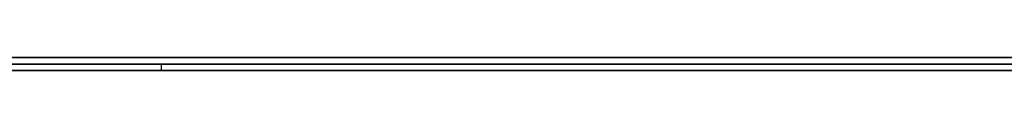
# Model space of a CAD drawing. Extents: x -4.2 to 4.1, y -6.8 to 5.8.
# Tile 25 of 214: x -1.358964 to -1.343608, y -5.0002 to -5. Entities that reach past the tile are written whole.
import ezdxf

# ---------------------------------------------------------------- set-up
doc = ezdxf.new("R2010")
doc.units = 0
doc.layers.get('0').update_dxf_attribs({"linetype": 'CONTINUOUS'})

# ---------------------------------------------------------------- blocks, each defined once
blk = doc.blocks.new('*U1')
at = {"extrusion": (0, -1, 0)}
for p, q in [((4, -5, 3.925), (-4, -5, 3.925)), ((3.5, -5), (-3.5, -5)), ((-1.5315, -5, 3.25), (-1.0315, -5, 3.25)), ((-1.0315, -5, 2.5), (-1.5315, -5, 2.5)), ((-1.5315, -5.0002, 3.25), (-1.0315, -5.0002, 3.25)), ((-1.0315, -5.0002, 2.5), (-1.5315, -5.0002, 2.5)), ((-1.416296, -5.0001, 2.955673), (-1.356753, -5.0001, 2.955673)), ((-1.356753, -5.0002, 2.955673), (-1.416296, -5.0002, 2.955673)), ((-1.320724, -5.0001, 2.912058), (-1.373314, -5.0001, 3.068058)), ((-1.373314, -5.0002, 3.068058), (-1.320724, -5.0002, 2.912058)), ((-1.356753, -5.0001, 2.955673), (-1.342594, -5.0001, 2.912058)), ((-1.342594, -5.0002, 2.912058), (-1.356753, -5.0002, 2.955673))]:
    blk.add_line(p, q, dxfattribs=at)
for p, q in [((4, -5, 4.425), (-4, -5, 4.425)), ((4, -5, 4.425), (-4, -5, 4.425)), ((3.5, -5), (-3.5, -5)), ((-1.5315, -5, 3.25), (-1.0315, -5, 3.25)), ((-1.5315, -5.0002, 3.25), (-1.0315, -5.0002, 3.25)), ((-1.416296, -5.0001, 2.955673), (-1.356753, -5.0001, 2.955673)), ((-1.356753, -5.0002, 2.955673), (-1.416296, -5.0002, 2.955673)), ((-1.356753, -5.0002, 2.955673), (-1.356753, -5.0001, 2.955673))]:
    blk.add_line(p, q)
at = {"extrusion": (0, 0, -1)}
for p, q in [((4, -5, 3.925), (-4, -5, 3.925)), ((-1.0315, -5, 2.5), (-1.5315, -5, 2.5)), ((-1.0315, -5.0002, 2.5), (-1.5315, -5.0002, 2.5))]:
    blk.add_line(p, q, dxfattribs=at)
at = {"extrusion": (-0.947603, 0, -0.319451)}
for p, q in [((-1.320724, -5.0001, 2.912058), (-1.373314, -5.0001, 3.068058)), ((-1.373314, -5.0002, 3.068058), (-1.320724, -5.0002, 2.912058))]:
    blk.add_line(p, q, dxfattribs=at)
at = {"extrusion": (0.951135, 0, 0.308774)}
for p, q in [((-1.356753, -5.0002, 2.955673), (-1.356753, -5.0001, 2.955673)), ((-1.356753, -5.0001, 2.955673), (-1.342594, -5.0001, 2.912058)), ((-1.342594, -5.0002, 2.912058), (-1.356753, -5.0002, 2.955673))]:
    blk.add_line(p, q, dxfattribs=at)
for points in [[(-1.35903, -5.0001, 2.67726), (-1.35877, -5.0001, 2.67761), (-1.35851, -5.0001, 2.67797), (-1.35825, -5.0001, 2.67834), (-1.358, -5.0001, 2.6787), (-1.35775, -5.0001, 2.67907), (-1.3575, -5.0001, 2.67944), (-1.35725, -5.0001, 2.67981), (-1.35701, -5.0001, 2.68019), (-1.35677, -5.0001, 2.68056), (-1.35652, -5.0001, 2.68094), (-1.35629, -5.0001, 2.68132), (-1.35605, -5.0001, 2.68171), (-1.35581, -5.0001, 2.6821), (-1.35558, -5.0001, 2.68249), (-1.35535, -5.0001, 2.68288), (-1.35512, -5.0001, 2.68327), (-1.3549, -5.0001, 2.68367), (-1.35467, -5.0001, 2.68407), (-1.35445, -5.0001, 2.68447), (-1.35423, -5.0001, 2.68488), (-1.35402, -5.0001, 2.68528), (-1.3538, -5.0001, 2.68569), (-1.35359, -5.0001, 2.6861), (-1.35338, -5.0001, 2.68652), (-1.35317, -5.0001, 2.68694), (-1.35296, -5.0001, 2.68736), (-1.35276, -5.0001, 2.68778), (-1.35255, -5.0001, 2.6882), (-1.35235, -5.0001, 2.68863), (-1.35215, -5.0001, 2.68906), (-1.35196, -5.0001, 2.68949), (-1.35176, -5.0001, 2.68992), (-1.35157, -5.0001, 2.69036), (-1.35138, -5.0001, 2.6908), (-1.3512, -5.0001, 2.69124), (-1.35101, -5.0001, 2.69169), (-1.35083, -5.0001, 2.69213), (-1.35065, -5.0001, 2.69258), (-1.35047, -5.0001, 2.69303), (-1.35029, -5.0001, 2.69349), (-1.35012, -5.0001, 2.69394), (-1.34994, -5.0001, 2.6944), (-1.34977, -5.0001, 2.69486), (-1.3496, -5.0001, 2.69533), (-1.34944, -5.0001, 2.69579), (-1.34927, -5.0001, 2.69626), (-1.34911, -5.0001, 2.69673), (-1.34895, -5.0001, 2.69721), (-1.34879, -5.0001, 2.69768), (-1.34864, -5.0001, 2.69816), (-1.34849, -5.0001, 2.69864), (-1.34833, -5.0001, 2.69913), (-1.34818, -5.0001, 2.69961), (-1.34804, -5.0001, 2.7001), (-1.34789, -5.0001, 2.70059), (-1.34775, -5.0001, 2.70108), (-1.34761, -5.0001, 2.70157), (-1.34748, -5.0001, 2.70207), (-1.34734, -5.0001, 2.70256), (-1.34721, -5.0001, 2.70306), (-1.34708, -5.0001, 2.70356), (-1.34695, -5.0001, 2.70406), (-1.34683, -5.0001, 2.70457), (-1.3467, -5.0001, 2.70507), (-1.34658, -5.0001, 2.70558), (-1.34647, -5.0001, 2.70609), (-1.34635, -5.0001, 2.7066), (-1.34624, -5.0001, 2.70711), (-1.34613, -5.0001, 2.70763), (-1.34602, -5.0001, 2.70814), (-1.34591, -5.0001, 2.70866), (-1.34581, -5.0001, 2.70918), (-1.34571, -5.0001, 2.7097), (-1.34561, -5.0001, 2.71022), (-1.34551, -5.0001, 2.71075), (-1.34542, -5.0001, 2.71127), (-1.34533, -5.0001, 2.7118), (-1.34524, -5.0001, 2.71233), (-1.34515, -5.0001, 2.71287), (-1.34506, -5.0001, 2.7134), (-1.34498, -5.0001, 2.71393), (-1.3449, -5.0001, 2.71447), (-1.34483, -5.0001, 2.71501), (-1.34475, -5.0001, 2.71555), (-1.34468, -5.0001, 2.7161), (-1.34461, -5.0001, 2.71664), (-1.34454, -5.0001, 2.71719), (-1.34447, -5.0001, 2.71773), (-1.34441, -5.0001, 2.71828), (-1.34435, -5.0001, 2.71884), (-1.34429, -5.0001, 2.71939), (-1.34424, -5.0001, 2.71994), (-1.34418, -5.0001, 2.7205), (-1.34413, -5.0001, 2.72106), (-1.34408, -5.0001, 2.72162), (-1.34404, -5.0001, 2.72218), (-1.34399, -5.0001, 2.72275), (-1.34395, -5.0001, 2.72331), (-1.34391, -5.0001, 2.72388), (-1.34387, -5.0001, 2.72445), (-1.34384, -5.0001, 2.72502), (-1.34381, -5.0001, 2.7256), (-1.34378, -5.0001, 2.72617), (-1.34375, -5.0001, 2.72675), (-1.34372, -5.0001, 2.72733), (-1.3437, -5.0001, 2.72791), (-1.34368, -5.0001, 2.72849), (-1.34366, -5.0001, 2.72907), (-1.34365, -5.0001, 2.72966), (-1.34364, -5.0001, 2.73024), (-1.34362, -5.0001, 2.73083), (-1.34362, -5.0001, 2.73142), (-1.34361, -5.0001, 2.73202), (-1.34361, -5.0001, 2.73261), (-1.34361, -5.0001, 2.73321)], [(-1.34361, -5.0001, 2.73321), (-1.34361, -5.0001, 2.73382), (-1.34361, -5.0001, 2.73443), (-1.34362, -5.0001, 2.73504), (-1.34362, -5.0001, 2.73564), (-1.34364, -5.0001, 2.73625), (-1.34365, -5.0001, 2.73685), (-1.34367, -5.0001, 2.73745), (-1.34368, -5.0001, 2.73805), (-1.3437, -5.0001, 2.73864), (-1.34373, -5.0001, 2.73923), (-1.34375, -5.0001, 2.73982), (-1.34378, -5.0001, 2.74041), (-1.34381, -5.0001, 2.741), (-1.34384, -5.0001, 2.74158), (-1.34388, -5.0001, 2.74217), (-1.34392, -5.0001, 2.74275), (-1.34396, -5.0001, 2.74332), (-1.344, -5.0001, 2.7439), (-1.34405, -5.0001, 2.74447), (-1.34409, -5.0001, 2.74505), (-1.34414, -5.0001, 2.74562), (-1.3442, -5.0001, 2.74618), (-1.34425, -5.0001, 2.74675), (-1.34431, -5.0001, 2.74731), (-1.34437, -5.0001, 2.74787), (-1.34443, -5.0001, 2.74843), (-1.3445, -5.0001, 2.74899), (-1.34456, -5.0001, 2.74954), (-1.34463, -5.0001, 2.75009), (-1.34471, -5.0001, 2.75064), (-1.34478, -5.0001, 2.75119), (-1.34486, -5.0001, 2.75174), (-1.34494, -5.0001, 2.75228), (-1.34502, -5.0001, 2.75282), (-1.3451, -5.0001, 2.75336), (-1.34519, -5.0001, 2.7539), (-1.34528, -5.0001, 2.75444), (-1.34537, -5.0001, 2.75497), (-1.34547, -5.0001, 2.7555), (-1.34556, -5.0001, 2.75603), (-1.34566, -5.0001, 2.75656), (-1.34576, -5.0001, 2.75708), (-1.34587, -5.0001, 2.7576), (-1.34597, -5.0001, 2.75812), (-1.34608, -5.0001, 2.75864), (-1.34619, -5.0001, 2.75916), (-1.34631, -5.0001, 2.75967), (-1.34642, -5.0001, 2.76019), (-1.34654, -5.0001, 2.76069), (-1.34666, -5.0001, 2.7612), (-1.34679, -5.0001, 2.76171), (-1.34691, -5.0001, 2.76221), (-1.34704, -5.0001, 2.76271), (-1.34717, -5.0001, 2.76321), (-1.3473, -5.0001, 2.76371), (-1.34744, -5.0001, 2.7642), (-1.34758, -5.0001, 2.7647), (-1.34772, -5.0001, 2.76519), (-1.34786, -5.0001, 2.76568), (-1.34801, -5.0001, 2.76616), (-1.34816, -5.0001, 2.76665), (-1.34831, -5.0001, 2.76713), (-1.34846, -5.0001, 2.76761), (-1.34861, -5.0001, 2.76809), (-1.34877, -5.0001, 2.76856), (-1.34893, -5.0001, 2.76903), (-1.34909, -5.0001, 2.7695), (-1.34925, -5.0001, 2.76997), (-1.34942, -5.0001, 2.77044), (-1.34959, -5.0001, 2.7709), (-1.34975, -5.0001, 2.77136), (-1.34993, -5.0001, 2.77182), (-1.3501, -5.0001, 2.77228), (-1.35027, -5.0001, 2.77273), (-1.35045, -5.0001, 2.77318), (-1.35063, -5.0001, 2.77363), (-1.35081, -5.0001, 2.77408), (-1.35099, -5.0001, 2.77452), (-1.35118, -5.0001, 2.77497), (-1.35136, -5.0001, 2.77541), (-1.35155, -5.0001, 2.77584), (-1.35174, -5.0001, 2.77628), (-1.35193, -5.0001, 2.77671), (-1.35213, -5.0001, 2.77714), (-1.35232, -5.0001, 2.77757), (-1.35252, -5.0001, 2.77799), (-1.35272, -5.0001, 2.77842), (-1.35292, -5.0001, 2.77884), (-1.35313, -5.0001, 2.77926), (-1.35333, -5.0001, 2.77967), (-1.35354, -5.0001, 2.78009), (-1.35375, -5.0001, 2.7805), (-1.35396, -5.0001, 2.78091), (-1.35418, -5.0001, 2.78131), (-1.35439, -5.0001, 2.78172), (-1.35461, -5.0001, 2.78212), (-1.35483, -5.0001, 2.78252), (-1.35505, -5.0001, 2.78291), (-1.35527, -5.0001, 2.78331), (-1.3555, -5.0001, 2.7837), (-1.35573, -5.0001, 2.78409), (-1.35595, -5.0001, 2.78448), (-1.35619, -5.0001, 2.78486), (-1.35642, -5.0001, 2.78524), (-1.35665, -5.0001, 2.78562), (-1.35689, -5.0001, 2.786), (-1.35713, -5.0001, 2.78638), (-1.35737, -5.0001, 2.78675), (-1.35761, -5.0001, 2.78712), (-1.35786, -5.0001, 2.78749), (-1.3581, -5.0001, 2.78785), (-1.35835, -5.0001, 2.78822), (-1.3586, -5.0001, 2.78858), (-1.35886, -5.0001, 2.78894), (-1.35911, -5.0001, 2.78929)], [(-1.34361, -5.0001, 2.73321), (-1.34361, -5.0001, 2.73382), (-1.34361, -5.0001, 2.73443), (-1.34362, -5.0001, 2.73504), (-1.34362, -5.0001, 2.73564), (-1.34364, -5.0001, 2.73625), (-1.34365, -5.0001, 2.73685), (-1.34367, -5.0001, 2.73745), (-1.34368, -5.0001, 2.73805), (-1.3437, -5.0001, 2.73864), (-1.34373, -5.0001, 2.73923), (-1.34375, -5.0001, 2.73982), (-1.34378, -5.0001, 2.74041), (-1.34381, -5.0001, 2.741), (-1.34384, -5.0001, 2.74158), (-1.34388, -5.0001, 2.74217), (-1.34392, -5.0001, 2.74275), (-1.34396, -5.0001, 2.74332), (-1.344, -5.0001, 2.7439), (-1.34405, -5.0001, 2.74447), (-1.34409, -5.0001, 2.74505), (-1.34414, -5.0001, 2.74562), (-1.3442, -5.0001, 2.74618), (-1.34425, -5.0001, 2.74675), (-1.34431, -5.0001, 2.74731), (-1.34437, -5.0001, 2.74787), (-1.34443, -5.0001, 2.74843), (-1.3445, -5.0001, 2.74899), (-1.34456, -5.0001, 2.74954), (-1.34463, -5.0001, 2.75009), (-1.34471, -5.0001, 2.75064), (-1.34478, -5.0001, 2.75119), (-1.34486, -5.0001, 2.75174), (-1.34494, -5.0001, 2.75228), (-1.34502, -5.0001, 2.75282), (-1.3451, -5.0001, 2.75336), (-1.34519, -5.0001, 2.7539), (-1.34528, -5.0001, 2.75444), (-1.34537, -5.0001, 2.75497), (-1.34547, -5.0001, 2.7555), (-1.34556, -5.0001, 2.75603), (-1.34566, -5.0001, 2.75656), (-1.34576, -5.0001, 2.75708), (-1.34587, -5.0001, 2.7576), (-1.34597, -5.0001, 2.75812), (-1.34608, -5.0001, 2.75864), (-1.34619, -5.0001, 2.75916), (-1.34631, -5.0001, 2.75967), (-1.34642, -5.0001, 2.76019), (-1.34654, -5.0001, 2.76069), (-1.34666, -5.0001, 2.7612), (-1.34679, -5.0001, 2.76171), (-1.34691, -5.0001, 2.76221), (-1.34704, -5.0001, 2.76271), (-1.34717, -5.0001, 2.76321), (-1.3473, -5.0001, 2.76371), (-1.34744, -5.0001, 2.7642), (-1.34758, -5.0001, 2.7647), (-1.34772, -5.0001, 2.76519), (-1.34786, -5.0001, 2.76568), (-1.34801, -5.0001, 2.76616), (-1.34816, -5.0001, 2.76665), (-1.34831, -5.0001, 2.76713), (-1.34846, -5.0001, 2.76761), (-1.34861, -5.0001, 2.76809), (-1.34877, -5.0001, 2.76856), (-1.34893, -5.0001, 2.76903), (-1.34909, -5.0001, 2.7695), (-1.34925, -5.0001, 2.76997), (-1.34942, -5.0001, 2.77044), (-1.34959, -5.0001, 2.7709), (-1.34975, -5.0001, 2.77136), (-1.34993, -5.0001, 2.77182), (-1.3501, -5.0001, 2.77228), (-1.35027, -5.0001, 2.77273), (-1.35045, -5.0001, 2.77318), (-1.35063, -5.0001, 2.77363), (-1.35081, -5.0001, 2.77408), (-1.35099, -5.0001, 2.77452), (-1.35118, -5.0001, 2.77497), (-1.35136, -5.0001, 2.77541), (-1.35155, -5.0001, 2.77584), (-1.35174, -5.0001, 2.77628), (-1.35193, -5.0001, 2.77671), (-1.35213, -5.0001, 2.77714), (-1.35232, -5.0001, 2.77757), (-1.35252, -5.0001, 2.77799), (-1.35272, -5.0001, 2.77842), (-1.35292, -5.0001, 2.77884), (-1.35313, -5.0001, 2.77926), (-1.35333, -5.0001, 2.77967), (-1.35354, -5.0001, 2.78009), (-1.35375, -5.0001, 2.7805), (-1.35396, -5.0001, 2.78091), (-1.35418, -5.0001, 2.78131), (-1.35439, -5.0001, 2.78172), (-1.35461, -5.0001, 2.78212), (-1.35483, -5.0001, 2.78252), (-1.35505, -5.0001, 2.78291), (-1.35527, -5.0001, 2.78331), (-1.3555, -5.0001, 2.7837), (-1.35573, -5.0001, 2.78409), (-1.35595, -5.0001, 2.78448), (-1.35619, -5.0001, 2.78486), (-1.35642, -5.0001, 2.78524), (-1.35665, -5.0001, 2.78562), (-1.35689, -5.0001, 2.786), (-1.35713, -5.0001, 2.78638), (-1.35737, -5.0001, 2.78675), (-1.35761, -5.0001, 2.78712), (-1.35786, -5.0001, 2.78749), (-1.3581, -5.0001, 2.78785), (-1.35835, -5.0001, 2.78822), (-1.3586, -5.0001, 2.78858), (-1.35886, -5.0001, 2.78894), (-1.35911, -5.0001, 2.78929)], [(-1.35903, -5.0001, 2.67726), (-1.35877, -5.0001, 2.67761), (-1.35851, -5.0001, 2.67797), (-1.35825, -5.0001, 2.67834), (-1.358, -5.0001, 2.6787), (-1.35775, -5.0001, 2.67907), (-1.3575, -5.0001, 2.67944), (-1.35725, -5.0001, 2.67981), (-1.35701, -5.0001, 2.68019), (-1.35677, -5.0001, 2.68056), (-1.35652, -5.0001, 2.68094), (-1.35629, -5.0001, 2.68132), (-1.35605, -5.0001, 2.68171), (-1.35581, -5.0001, 2.6821), (-1.35558, -5.0001, 2.68249), (-1.35535, -5.0001, 2.68288), (-1.35512, -5.0001, 2.68327), (-1.3549, -5.0001, 2.68367), (-1.35467, -5.0001, 2.68407), (-1.35445, -5.0001, 2.68447), (-1.35423, -5.0001, 2.68488), (-1.35402, -5.0001, 2.68528), (-1.3538, -5.0001, 2.68569), (-1.35359, -5.0001, 2.6861), (-1.35338, -5.0001, 2.68652), (-1.35317, -5.0001, 2.68694), (-1.35296, -5.0001, 2.68736), (-1.35276, -5.0001, 2.68778), (-1.35255, -5.0001, 2.6882), (-1.35235, -5.0001, 2.68863), (-1.35215, -5.0001, 2.68906), (-1.35196, -5.0001, 2.68949), (-1.35176, -5.0001, 2.68992), (-1.35157, -5.0001, 2.69036), (-1.35138, -5.0001, 2.6908), (-1.3512, -5.0001, 2.69124), (-1.35101, -5.0001, 2.69169), (-1.35083, -5.0001, 2.69213), (-1.35065, -5.0001, 2.69258), (-1.35047, -5.0001, 2.69303), (-1.35029, -5.0001, 2.69349), (-1.35012, -5.0001, 2.69394), (-1.34994, -5.0001, 2.6944), (-1.34977, -5.0001, 2.69486), (-1.3496, -5.0001, 2.69533), (-1.34944, -5.0001, 2.69579), (-1.34927, -5.0001, 2.69626), (-1.34911, -5.0001, 2.69673), (-1.34895, -5.0001, 2.69721), (-1.34879, -5.0001, 2.69768), (-1.34864, -5.0001, 2.69816), (-1.34849, -5.0001, 2.69864), (-1.34833, -5.0001, 2.69913), (-1.34818, -5.0001, 2.69961), (-1.34804, -5.0001, 2.7001), (-1.34789, -5.0001, 2.70059), (-1.34775, -5.0001, 2.70108), (-1.34761, -5.0001, 2.70157), (-1.34748, -5.0001, 2.70207), (-1.34734, -5.0001, 2.70256), (-1.34721, -5.0001, 2.70306), (-1.34708, -5.0001, 2.70356), (-1.34695, -5.0001, 2.70406), (-1.34683, -5.0001, 2.70457), (-1.3467, -5.0001, 2.70507), (-1.34658, -5.0001, 2.70558), (-1.34647, -5.0001, 2.70609), (-1.34635, -5.0001, 2.7066), (-1.34624, -5.0001, 2.70711), (-1.34613, -5.0001, 2.70763), (-1.34602, -5.0001, 2.70814), (-1.34591, -5.0001, 2.70866), (-1.34581, -5.0001, 2.70918), (-1.34571, -5.0001, 2.7097), (-1.34561, -5.0001, 2.71022), (-1.34551, -5.0001, 2.71075), (-1.34542, -5.0001, 2.71127), (-1.34533, -5.0001, 2.7118), (-1.34524, -5.0001, 2.71233), (-1.34515, -5.0001, 2.71287), (-1.34506, -5.0001, 2.7134), (-1.34498, -5.0001, 2.71393), (-1.3449, -5.0001, 2.71447), (-1.34483, -5.0001, 2.71501), (-1.34475, -5.0001, 2.71555), (-1.34468, -5.0001, 2.7161), (-1.34461, -5.0001, 2.71664), (-1.34454, -5.0001, 2.71719), (-1.34447, -5.0001, 2.71773), (-1.34441, -5.0001, 2.71828), (-1.34435, -5.0001, 2.71884), (-1.34429, -5.0001, 2.71939), (-1.34424, -5.0001, 2.71994), (-1.34418, -5.0001, 2.7205), (-1.34413, -5.0001, 2.72106), (-1.34408, -5.0001, 2.72162), (-1.34404, -5.0001, 2.72218), (-1.34399, -5.0001, 2.72275), (-1.34395, -5.0001, 2.72331), (-1.34391, -5.0001, 2.72388), (-1.34387, -5.0001, 2.72445), (-1.34384, -5.0001, 2.72502), (-1.34381, -5.0001, 2.7256), (-1.34378, -5.0001, 2.72617), (-1.34375, -5.0001, 2.72675), (-1.34372, -5.0001, 2.72733), (-1.3437, -5.0001, 2.72791), (-1.34368, -5.0001, 2.72849), (-1.34366, -5.0001, 2.72907), (-1.34365, -5.0001, 2.72966), (-1.34364, -5.0001, 2.73024), (-1.34362, -5.0001, 2.73083), (-1.34362, -5.0001, 2.73142), (-1.34361, -5.0001, 2.73202), (-1.34361, -5.0001, 2.73261), (-1.34361, -5.0001, 2.73321)], [(-1.34361, -5.0002, 2.73321), (-1.34361, -5.0002, 2.73281), (-1.34361, -5.0002, 2.73242), (-1.34361, -5.0002, 2.73202), (-1.34361, -5.0002, 2.73163), (-1.34362, -5.0002, 2.73123), (-1.34362, -5.0002, 2.73084), (-1.34363, -5.0002, 2.73045), (-1.34364, -5.0002, 2.73006), (-1.34365, -5.0002, 2.72967), (-1.34366, -5.0002, 2.72928), (-1.34367, -5.0002, 2.72889), (-1.34368, -5.0002, 2.7285), (-1.34369, -5.0002, 2.72811), (-1.34371, -5.0002, 2.72773), (-1.34372, -5.0002, 2.72734), (-1.34374, -5.0002, 2.72696), (-1.34376, -5.0002, 2.72657), (-1.34378, -5.0002, 2.72619), (-1.3438, -5.0002, 2.72581), (-1.34382, -5.0002, 2.72542), (-1.34384, -5.0002, 2.72504), (-1.34386, -5.0002, 2.72466), (-1.34388, -5.0002, 2.72428), (-1.34391, -5.0002, 2.72391), (-1.34393, -5.0002, 2.72353), (-1.34396, -5.0002, 2.72315), (-1.34399, -5.0002, 2.72277), (-1.34402, -5.0002, 2.7224), (-1.34405, -5.0002, 2.72202), (-1.34408, -5.0002, 2.72165), (-1.34411, -5.0002, 2.72128), (-1.34414, -5.0002, 2.72091), (-1.34418, -5.0002, 2.72053), (-1.34421, -5.0002, 2.72016), (-1.34425, -5.0002, 2.71979), (-1.34429, -5.0002, 2.71942), (-1.34433, -5.0002, 2.71906), (-1.34437, -5.0002, 2.71869), (-1.34441, -5.0002, 2.71832), (-1.34445, -5.0002, 2.71796), (-1.34449, -5.0002, 2.71759), (-1.34453, -5.0002, 2.71723), (-1.34458, -5.0002, 2.71686), (-1.34463, -5.0002, 2.7165), (-1.34467, -5.0002, 2.71614), (-1.34472, -5.0002, 2.71578), (-1.34477, -5.0002, 2.71542), (-1.34482, -5.0002, 2.71506), (-1.34487, -5.0002, 2.7147), (-1.34492, -5.0002, 2.71434), (-1.34498, -5.0002, 2.71398), (-1.34503, -5.0002, 2.71363), (-1.34508, -5.0002, 2.71327), (-1.34514, -5.0002, 2.71292), (-1.3452, -5.0002, 2.71256), (-1.34526, -5.0002, 2.71221), (-1.34532, -5.0002, 2.71186), (-1.34538, -5.0002, 2.7115), (-1.34544, -5.0002, 2.71115), (-1.3455, -5.0002, 2.7108), (-1.34557, -5.0002, 2.71045), (-1.34563, -5.0002, 2.71011), (-1.3457, -5.0002, 2.70976), (-1.34576, -5.0002, 2.70941), (-1.34583, -5.0002, 2.70906), (-1.3459, -5.0002, 2.70872), (-1.34597, -5.0002, 2.70837), (-1.34604, -5.0002, 2.70803), (-1.34611, -5.0002, 2.70769), (-1.34619, -5.0002, 2.70735), (-1.34626, -5.0002, 2.707), (-1.34634, -5.0002, 2.70666), (-1.34641, -5.0002, 2.70632), (-1.34649, -5.0002, 2.70598), (-1.34657, -5.0002, 2.70565), (-1.34665, -5.0002, 2.70531), (-1.34673, -5.0002, 2.70497), (-1.34681, -5.0002, 2.70464), (-1.34689, -5.0002, 2.7043), (-1.34698, -5.0002, 2.70397), (-1.34706, -5.0002, 2.70363), (-1.34715, -5.0002, 2.7033), (-1.34723, -5.0002, 2.70297), (-1.34732, -5.0002, 2.70264), (-1.34741, -5.0002, 2.70231), (-1.3475, -5.0002, 2.70198), (-1.34759, -5.0002, 2.70165), (-1.34768, -5.0002, 2.70132), (-1.34778, -5.0002, 2.70099), (-1.34787, -5.0002, 2.70067), (-1.34797, -5.0002, 2.70034), (-1.34806, -5.0002, 2.70002), (-1.34816, -5.0002, 2.69969), (-1.34826, -5.0002, 2.69937), (-1.34836, -5.0002, 2.69905), (-1.34846, -5.0002, 2.69873), (-1.34856, -5.0002, 2.6984), (-1.34866, -5.0002, 2.69809), (-1.34877, -5.0002, 2.69777), (-1.34887, -5.0002, 2.69745), (-1.34898, -5.0002, 2.69713), (-1.34908, -5.0002, 2.69682), (-1.34919, -5.0002, 2.6965), (-1.3493, -5.0002, 2.69619), (-1.34941, -5.0002, 2.69588), (-1.34952, -5.0002, 2.69557), (-1.34963, -5.0002, 2.69526), (-1.34974, -5.0002, 2.69495), (-1.34985, -5.0002, 2.69464), (-1.34997, -5.0002, 2.69434), (-1.35008, -5.0002, 2.69403), (-1.3502, -5.0002, 2.69373), (-1.35031, -5.0002, 2.69342), (-1.35043, -5.0002, 2.69312), (-1.35055, -5.0002, 2.69282), (-1.35067, -5.0002, 2.69252), (-1.35079, -5.0002, 2.69222), (-1.35091, -5.0002, 2.69193), (-1.35103, -5.0002, 2.69163), (-1.35116, -5.0002, 2.69133), (-1.35128, -5.0002, 2.69104), (-1.35141, -5.0002, 2.69075), (-1.35153, -5.0002, 2.69045), (-1.35166, -5.0002, 2.69016), (-1.35179, -5.0002, 2.68987), (-1.35192, -5.0002, 2.68958), (-1.35205, -5.0002, 2.6893), (-1.35218, -5.0002, 2.68901), (-1.35231, -5.0002, 2.68872), (-1.35244, -5.0002, 2.68844), (-1.35257, -5.0002, 2.68816), (-1.35271, -5.0002, 2.68787), (-1.35284, -5.0002, 2.68759), (-1.35298, -5.0002, 2.68731), (-1.35312, -5.0002, 2.68703), (-1.35326, -5.0002, 2.68676), (-1.3534, -5.0002, 2.68648), (-1.35354, -5.0002, 2.6862), (-1.35368, -5.0002, 2.68593), (-1.35382, -5.0002, 2.68566), (-1.35396, -5.0002, 2.68538), (-1.35411, -5.0002, 2.68511), (-1.35425, -5.0002, 2.68484), (-1.3544, -5.0002, 2.68457), (-1.35454, -5.0002, 2.6843), (-1.35469, -5.0002, 2.68404), (-1.35484, -5.0002, 2.68377), (-1.35499, -5.0002, 2.68351), (-1.35514, -5.0002, 2.68324), (-1.35529, -5.0002, 2.68298), (-1.35544, -5.0002, 2.68272), (-1.3556, -5.0002, 2.68246), (-1.35575, -5.0002, 2.6822), (-1.35591, -5.0002, 2.68194), (-1.35606, -5.0002, 2.68168), (-1.35622, -5.0002, 2.68143), (-1.35638, -5.0002, 2.68117), (-1.35654, -5.0002, 2.68092), (-1.3567, -5.0002, 2.68067), (-1.35686, -5.0002, 2.68042), (-1.35702, -5.0002, 2.68017), (-1.35718, -5.0002, 2.67992), (-1.35735, -5.0002, 2.67967), (-1.35751, -5.0002, 2.67942), (-1.35768, -5.0002, 2.67917), (-1.35784, -5.0002, 2.67893), (-1.35801, -5.0002, 2.67869), (-1.35818, -5.0002, 2.67844), (-1.35835, -5.0002, 2.6782), (-1.35852, -5.0002, 2.67796), (-1.35869, -5.0002, 2.67772), (-1.35886, -5.0002, 2.67748), (-1.35904, -5.0002, 2.67725)], [(-1.35912, -5.0002, 2.78931), (-1.35895, -5.0002, 2.78907), (-1.35878, -5.0002, 2.78883), (-1.35861, -5.0002, 2.78859), (-1.35845, -5.0002, 2.78835), (-1.35828, -5.0002, 2.78811), (-1.35811, -5.0002, 2.78787), (-1.35795, -5.0002, 2.78763), (-1.35779, -5.0002, 2.78738), (-1.35762, -5.0002, 2.78714), (-1.35746, -5.0002, 2.78689), (-1.3573, -5.0002, 2.78664), (-1.35714, -5.0002, 2.7864), (-1.35698, -5.0002, 2.78615), (-1.35682, -5.0002, 2.7859), (-1.35667, -5.0002, 2.78565), (-1.35651, -5.0002, 2.78539), (-1.35636, -5.0002, 2.78514), (-1.3562, -5.0002, 2.78489), (-1.35605, -5.0002, 2.78463), (-1.35589, -5.0002, 2.78437), (-1.35574, -5.0002, 2.78412), (-1.35559, -5.0002, 2.78386), (-1.35544, -5.0002, 2.7836), (-1.35529, -5.0002, 2.78334), (-1.35514, -5.0002, 2.78307), (-1.35499, -5.0002, 2.78281), (-1.35485, -5.0002, 2.78255), (-1.3547, -5.0002, 2.78228), (-1.35455, -5.0002, 2.78202), (-1.35441, -5.0002, 2.78175), (-1.35427, -5.0002, 2.78148), (-1.35412, -5.0002, 2.78121), (-1.35398, -5.0002, 2.78094), (-1.35384, -5.0002, 2.78067), (-1.3537, -5.0002, 2.7804), (-1.35356, -5.0002, 2.78012), (-1.35342, -5.0002, 2.77985), (-1.35328, -5.0002, 2.77957), (-1.35315, -5.0002, 2.7793), (-1.35301, -5.0002, 2.77902), (-1.35288, -5.0002, 2.77874), (-1.35274, -5.0002, 2.77846), (-1.35261, -5.0002, 2.77818), (-1.35248, -5.0002, 2.7779), (-1.35235, -5.0002, 2.77762), (-1.35221, -5.0002, 2.77733), (-1.35208, -5.0002, 2.77705), (-1.35196, -5.0002, 2.77676), (-1.35183, -5.0002, 2.77647), (-1.3517, -5.0002, 2.77619), (-1.35157, -5.0002, 2.7759), (-1.35145, -5.0002, 2.77561), (-1.35132, -5.0002, 2.77531), (-1.3512, -5.0002, 2.77502), (-1.35108, -5.0002, 2.77473), (-1.35095, -5.0002, 2.77443), (-1.35083, -5.0002, 2.77414), (-1.35071, -5.0002, 2.77384), (-1.35059, -5.0002, 2.77354), (-1.35047, -5.0002, 2.77325), (-1.35036, -5.0002, 2.77295), (-1.35024, -5.0002, 2.77264), (-1.35012, -5.0002, 2.77234), (-1.35001, -5.0002, 2.77204), (-1.34989, -5.0002, 2.77174), (-1.34978, -5.0002, 2.77143), (-1.34967, -5.0002, 2.77112), (-1.34956, -5.0002, 2.77082), (-1.34944, -5.0002, 2.77051), (-1.34933, -5.0002, 2.7702), (-1.34922, -5.0002, 2.76989), (-1.34912, -5.0002, 2.76958), (-1.34901, -5.0002, 2.76927), (-1.3489, -5.0002, 2.76895), (-1.3488, -5.0002, 2.76864), (-1.34869, -5.0002, 2.76832), (-1.34859, -5.0002, 2.76801), (-1.34848, -5.0002, 2.76769), (-1.34838, -5.0002, 2.76737), (-1.34828, -5.0002, 2.76705), (-1.34818, -5.0002, 2.76673), (-1.34808, -5.0002, 2.76641), (-1.34798, -5.0002, 2.76609), (-1.34789, -5.0002, 2.76576), (-1.34779, -5.0002, 2.76544), (-1.3477, -5.0002, 2.76511), (-1.3476, -5.0002, 2.76479), (-1.34751, -5.0002, 2.76446), (-1.34742, -5.0002, 2.76413), (-1.34733, -5.0002, 2.7638), (-1.34724, -5.0002, 2.76347), (-1.34715, -5.0002, 2.76314), (-1.34707, -5.0002, 2.76281), (-1.34698, -5.0002, 2.76248), (-1.34689, -5.0002, 2.76214), (-1.34681, -5.0002, 2.76181), (-1.34673, -5.0002, 2.76147), (-1.34665, -5.0002, 2.76114), (-1.34657, -5.0002, 2.7608), (-1.34649, -5.0002, 2.76046), (-1.34641, -5.0002, 2.76012), (-1.34633, -5.0002, 2.75978), (-1.34625, -5.0002, 2.75944), (-1.34618, -5.0002, 2.7591), (-1.34611, -5.0002, 2.75875), (-1.34603, -5.0002, 2.75841), (-1.34596, -5.0002, 2.75806), (-1.34589, -5.0002, 2.75772), (-1.34582, -5.0002, 2.75737), (-1.34575, -5.0002, 2.75702), (-1.34568, -5.0002, 2.75668), (-1.34562, -5.0002, 2.75633), (-1.34555, -5.0002, 2.75597), (-1.34549, -5.0002, 2.75562), (-1.34542, -5.0002, 2.75527), (-1.34536, -5.0002, 2.75492), (-1.3453, -5.0002, 2.75456), (-1.34524, -5.0002, 2.75421), (-1.34518, -5.0002, 2.75385), (-1.34512, -5.0002, 2.75349), (-1.34507, -5.0002, 2.75314), (-1.34501, -5.0002, 2.75278), (-1.34496, -5.0002, 2.75242), (-1.3449, -5.0002, 2.75206), (-1.34485, -5.0002, 2.75169), (-1.3448, -5.0002, 2.75133), (-1.34475, -5.0002, 2.75097), (-1.3447, -5.0002, 2.7506), (-1.34465, -5.0002, 2.75024), (-1.3446, -5.0002, 2.74987), (-1.34456, -5.0002, 2.7495), (-1.34451, -5.0002, 2.74913), (-1.34447, -5.0002, 2.74876), (-1.34443, -5.0002, 2.74839), (-1.34439, -5.0002, 2.74802), (-1.34435, -5.0002, 2.74765), (-1.34431, -5.0002, 2.74728), (-1.34427, -5.0002, 2.7469), (-1.34423, -5.0002, 2.74653), (-1.34419, -5.0002, 2.74615), (-1.34416, -5.0002, 2.74577), (-1.34412, -5.0002, 2.74539), (-1.34409, -5.0002, 2.74502), (-1.34406, -5.0002, 2.74464), (-1.34403, -5.0002, 2.74426), (-1.344, -5.0002, 2.74387), (-1.34397, -5.0002, 2.74349), (-1.34394, -5.0002, 2.74311), (-1.34392, -5.0002, 2.74272), (-1.34389, -5.0002, 2.74234), (-1.34387, -5.0002, 2.74195), (-1.34384, -5.0002, 2.74156), (-1.34382, -5.0002, 2.74117), (-1.3438, -5.0002, 2.74079), (-1.34378, -5.0002, 2.74039), (-1.34376, -5.0002, 2.74), (-1.34374, -5.0002, 2.73961), (-1.34373, -5.0002, 2.73922), (-1.34371, -5.0002, 2.73882), (-1.3437, -5.0002, 2.73843), (-1.34368, -5.0002, 2.73803), (-1.34367, -5.0002, 2.73764), (-1.34366, -5.0002, 2.73724), (-1.34365, -5.0002, 2.73684), (-1.34364, -5.0002, 2.73644), (-1.34363, -5.0002, 2.73604), (-1.34362, -5.0002, 2.73564), (-1.34362, -5.0002, 2.73524), (-1.34361, -5.0002, 2.73483), (-1.34361, -5.0002, 2.73443), (-1.34361, -5.0002, 2.73402), (-1.34361, -5.0002, 2.73362), (-1.34361, -5.0002, 2.73321)], [(-1.35912, -5.0002, 2.78931), (-1.35895, -5.0002, 2.78907), (-1.35878, -5.0002, 2.78883), (-1.35861, -5.0002, 2.78859), (-1.35845, -5.0002, 2.78835), (-1.35828, -5.0002, 2.78811), (-1.35811, -5.0002, 2.78787), (-1.35795, -5.0002, 2.78763), (-1.35779, -5.0002, 2.78738), (-1.35762, -5.0002, 2.78714), (-1.35746, -5.0002, 2.78689), (-1.3573, -5.0002, 2.78664), (-1.35714, -5.0002, 2.7864), (-1.35698, -5.0002, 2.78615), (-1.35682, -5.0002, 2.7859), (-1.35667, -5.0002, 2.78565), (-1.35651, -5.0002, 2.78539), (-1.35636, -5.0002, 2.78514), (-1.3562, -5.0002, 2.78489), (-1.35605, -5.0002, 2.78463), (-1.35589, -5.0002, 2.78437), (-1.35574, -5.0002, 2.78412), (-1.35559, -5.0002, 2.78386), (-1.35544, -5.0002, 2.7836), (-1.35529, -5.0002, 2.78334), (-1.35514, -5.0002, 2.78307), (-1.35499, -5.0002, 2.78281), (-1.35485, -5.0002, 2.78255), (-1.3547, -5.0002, 2.78228), (-1.35455, -5.0002, 2.78202), (-1.35441, -5.0002, 2.78175), (-1.35427, -5.0002, 2.78148), (-1.35412, -5.0002, 2.78121), (-1.35398, -5.0002, 2.78094), (-1.35384, -5.0002, 2.78067), (-1.3537, -5.0002, 2.7804), (-1.35356, -5.0002, 2.78012), (-1.35342, -5.0002, 2.77985), (-1.35328, -5.0002, 2.77957), (-1.35315, -5.0002, 2.7793), (-1.35301, -5.0002, 2.77902), (-1.35288, -5.0002, 2.77874), (-1.35274, -5.0002, 2.77846), (-1.35261, -5.0002, 2.77818), (-1.35248, -5.0002, 2.7779), (-1.35235, -5.0002, 2.77762), (-1.35221, -5.0002, 2.77733), (-1.35208, -5.0002, 2.77705), (-1.35196, -5.0002, 2.77676), (-1.35183, -5.0002, 2.77647), (-1.3517, -5.0002, 2.77619), (-1.35157, -5.0002, 2.7759), (-1.35145, -5.0002, 2.77561), (-1.35132, -5.0002, 2.77531), (-1.3512, -5.0002, 2.77502), (-1.35108, -5.0002, 2.77473), (-1.35095, -5.0002, 2.77443), (-1.35083, -5.0002, 2.77414), (-1.35071, -5.0002, 2.77384), (-1.35059, -5.0002, 2.77354), (-1.35047, -5.0002, 2.77325), (-1.35036, -5.0002, 2.77295), (-1.35024, -5.0002, 2.77264), (-1.35012, -5.0002, 2.77234), (-1.35001, -5.0002, 2.77204), (-1.34989, -5.0002, 2.77174), (-1.34978, -5.0002, 2.77143), (-1.34967, -5.0002, 2.77112), (-1.34956, -5.0002, 2.77082), (-1.34944, -5.0002, 2.77051), (-1.34933, -5.0002, 2.7702), (-1.34922, -5.0002, 2.76989), (-1.34912, -5.0002, 2.76958), (-1.34901, -5.0002, 2.76927), (-1.3489, -5.0002, 2.76895), (-1.3488, -5.0002, 2.76864), (-1.34869, -5.0002, 2.76832), (-1.34859, -5.0002, 2.76801), (-1.34848, -5.0002, 2.76769), (-1.34838, -5.0002, 2.76737), (-1.34828, -5.0002, 2.76705), (-1.34818, -5.0002, 2.76673), (-1.34808, -5.0002, 2.76641), (-1.34798, -5.0002, 2.76609), (-1.34789, -5.0002, 2.76576), (-1.34779, -5.0002, 2.76544), (-1.3477, -5.0002, 2.76511), (-1.3476, -5.0002, 2.76479), (-1.34751, -5.0002, 2.76446), (-1.34742, -5.0002, 2.76413), (-1.34733, -5.0002, 2.7638), (-1.34724, -5.0002, 2.76347), (-1.34715, -5.0002, 2.76314), (-1.34707, -5.0002, 2.76281), (-1.34698, -5.0002, 2.76248), (-1.34689, -5.0002, 2.76214), (-1.34681, -5.0002, 2.76181), (-1.34673, -5.0002, 2.76147), (-1.34665, -5.0002, 2.76114), (-1.34657, -5.0002, 2.7608), (-1.34649, -5.0002, 2.76046), (-1.34641, -5.0002, 2.76012), (-1.34633, -5.0002, 2.75978), (-1.34625, -5.0002, 2.75944), (-1.34618, -5.0002, 2.7591), (-1.34611, -5.0002, 2.75875), (-1.34603, -5.0002, 2.75841), (-1.34596, -5.0002, 2.75806), (-1.34589, -5.0002, 2.75772), (-1.34582, -5.0002, 2.75737), (-1.34575, -5.0002, 2.75702), (-1.34568, -5.0002, 2.75668), (-1.34562, -5.0002, 2.75633), (-1.34555, -5.0002, 2.75597), (-1.34549, -5.0002, 2.75562), (-1.34542, -5.0002, 2.75527), (-1.34536, -5.0002, 2.75492), (-1.3453, -5.0002, 2.75456), (-1.34524, -5.0002, 2.75421), (-1.34518, -5.0002, 2.75385), (-1.34512, -5.0002, 2.75349), (-1.34507, -5.0002, 2.75314), (-1.34501, -5.0002, 2.75278), (-1.34496, -5.0002, 2.75242), (-1.3449, -5.0002, 2.75206), (-1.34485, -5.0002, 2.75169), (-1.3448, -5.0002, 2.75133), (-1.34475, -5.0002, 2.75097), (-1.3447, -5.0002, 2.7506), (-1.34465, -5.0002, 2.75024), (-1.3446, -5.0002, 2.74987), (-1.34456, -5.0002, 2.7495), (-1.34451, -5.0002, 2.74913), (-1.34447, -5.0002, 2.74876), (-1.34443, -5.0002, 2.74839), (-1.34439, -5.0002, 2.74802), (-1.34435, -5.0002, 2.74765), (-1.34431, -5.0002, 2.74728), (-1.34427, -5.0002, 2.7469), (-1.34423, -5.0002, 2.74653), (-1.34419, -5.0002, 2.74615), (-1.34416, -5.0002, 2.74577), (-1.34412, -5.0002, 2.74539), (-1.34409, -5.0002, 2.74502), (-1.34406, -5.0002, 2.74464), (-1.34403, -5.0002, 2.74426), (-1.344, -5.0002, 2.74387), (-1.34397, -5.0002, 2.74349), (-1.34394, -5.0002, 2.74311), (-1.34392, -5.0002, 2.74272), (-1.34389, -5.0002, 2.74234), (-1.34387, -5.0002, 2.74195), (-1.34384, -5.0002, 2.74156), (-1.34382, -5.0002, 2.74117), (-1.3438, -5.0002, 2.74079), (-1.34378, -5.0002, 2.74039), (-1.34376, -5.0002, 2.74), (-1.34374, -5.0002, 2.73961), (-1.34373, -5.0002, 2.73922), (-1.34371, -5.0002, 2.73882), (-1.3437, -5.0002, 2.73843), (-1.34368, -5.0002, 2.73803), (-1.34367, -5.0002, 2.73764), (-1.34366, -5.0002, 2.73724), (-1.34365, -5.0002, 2.73684), (-1.34364, -5.0002, 2.73644), (-1.34363, -5.0002, 2.73604), (-1.34362, -5.0002, 2.73564), (-1.34362, -5.0002, 2.73524), (-1.34361, -5.0002, 2.73483), (-1.34361, -5.0002, 2.73443), (-1.34361, -5.0002, 2.73402), (-1.34361, -5.0002, 2.73362), (-1.34361, -5.0002, 2.73321)], [(-1.34361, -5.0002, 2.73321), (-1.34361, -5.0002, 2.73281), (-1.34361, -5.0002, 2.73242), (-1.34361, -5.0002, 2.73202), (-1.34361, -5.0002, 2.73163), (-1.34362, -5.0002, 2.73123), (-1.34362, -5.0002, 2.73084), (-1.34363, -5.0002, 2.73045), (-1.34364, -5.0002, 2.73006), (-1.34365, -5.0002, 2.72967), (-1.34366, -5.0002, 2.72928), (-1.34367, -5.0002, 2.72889), (-1.34368, -5.0002, 2.7285), (-1.34369, -5.0002, 2.72811), (-1.34371, -5.0002, 2.72773), (-1.34372, -5.0002, 2.72734), (-1.34374, -5.0002, 2.72696), (-1.34376, -5.0002, 2.72657), (-1.34378, -5.0002, 2.72619), (-1.3438, -5.0002, 2.72581), (-1.34382, -5.0002, 2.72542), (-1.34384, -5.0002, 2.72504), (-1.34386, -5.0002, 2.72466), (-1.34388, -5.0002, 2.72428), (-1.34391, -5.0002, 2.72391), (-1.34393, -5.0002, 2.72353), (-1.34396, -5.0002, 2.72315), (-1.34399, -5.0002, 2.72277), (-1.34402, -5.0002, 2.7224), (-1.34405, -5.0002, 2.72202), (-1.34408, -5.0002, 2.72165), (-1.34411, -5.0002, 2.72128), (-1.34414, -5.0002, 2.72091), (-1.34418, -5.0002, 2.72053), (-1.34421, -5.0002, 2.72016), (-1.34425, -5.0002, 2.71979), (-1.34429, -5.0002, 2.71942), (-1.34433, -5.0002, 2.71906), (-1.34437, -5.0002, 2.71869), (-1.34441, -5.0002, 2.71832), (-1.34445, -5.0002, 2.71796), (-1.34449, -5.0002, 2.71759), (-1.34453, -5.0002, 2.71723), (-1.34458, -5.0002, 2.71686), (-1.34463, -5.0002, 2.7165), (-1.34467, -5.0002, 2.71614), (-1.34472, -5.0002, 2.71578), (-1.34477, -5.0002, 2.71542), (-1.34482, -5.0002, 2.71506), (-1.34487, -5.0002, 2.7147), (-1.34492, -5.0002, 2.71434), (-1.34498, -5.0002, 2.71398), (-1.34503, -5.0002, 2.71363), (-1.34508, -5.0002, 2.71327), (-1.34514, -5.0002, 2.71292), (-1.3452, -5.0002, 2.71256), (-1.34526, -5.0002, 2.71221), (-1.34532, -5.0002, 2.71186), (-1.34538, -5.0002, 2.7115), (-1.34544, -5.0002, 2.71115), (-1.3455, -5.0002, 2.7108), (-1.34557, -5.0002, 2.71045), (-1.34563, -5.0002, 2.71011), (-1.3457, -5.0002, 2.70976), (-1.34576, -5.0002, 2.70941), (-1.34583, -5.0002, 2.70906), (-1.3459, -5.0002, 2.70872), (-1.34597, -5.0002, 2.70837), (-1.34604, -5.0002, 2.70803), (-1.34611, -5.0002, 2.70769), (-1.34619, -5.0002, 2.70735), (-1.34626, -5.0002, 2.707), (-1.34634, -5.0002, 2.70666), (-1.34641, -5.0002, 2.70632), (-1.34649, -5.0002, 2.70598), (-1.34657, -5.0002, 2.70565), (-1.34665, -5.0002, 2.70531), (-1.34673, -5.0002, 2.70497), (-1.34681, -5.0002, 2.70464), (-1.34689, -5.0002, 2.7043), (-1.34698, -5.0002, 2.70397), (-1.34706, -5.0002, 2.70363), (-1.34715, -5.0002, 2.7033), (-1.34723, -5.0002, 2.70297), (-1.34732, -5.0002, 2.70264), (-1.34741, -5.0002, 2.70231), (-1.3475, -5.0002, 2.70198), (-1.34759, -5.0002, 2.70165), (-1.34768, -5.0002, 2.70132), (-1.34778, -5.0002, 2.70099), (-1.34787, -5.0002, 2.70067), (-1.34797, -5.0002, 2.70034), (-1.34806, -5.0002, 2.70002), (-1.34816, -5.0002, 2.69969), (-1.34826, -5.0002, 2.69937), (-1.34836, -5.0002, 2.69905), (-1.34846, -5.0002, 2.69873), (-1.34856, -5.0002, 2.6984), (-1.34866, -5.0002, 2.69809), (-1.34877, -5.0002, 2.69777), (-1.34887, -5.0002, 2.69745), (-1.34898, -5.0002, 2.69713), (-1.34908, -5.0002, 2.69682), (-1.34919, -5.0002, 2.6965), (-1.3493, -5.0002, 2.69619), (-1.34941, -5.0002, 2.69588), (-1.34952, -5.0002, 2.69557), (-1.34963, -5.0002, 2.69526), (-1.34974, -5.0002, 2.69495), (-1.34985, -5.0002, 2.69464), (-1.34997, -5.0002, 2.69434), (-1.35008, -5.0002, 2.69403), (-1.3502, -5.0002, 2.69373), (-1.35031, -5.0002, 2.69342), (-1.35043, -5.0002, 2.69312), (-1.35055, -5.0002, 2.69282), (-1.35067, -5.0002, 2.69252), (-1.35079, -5.0002, 2.69222), (-1.35091, -5.0002, 2.69193), (-1.35103, -5.0002, 2.69163), (-1.35116, -5.0002, 2.69133), (-1.35128, -5.0002, 2.69104), (-1.35141, -5.0002, 2.69075), (-1.35153, -5.0002, 2.69045), (-1.35166, -5.0002, 2.69016), (-1.35179, -5.0002, 2.68987), (-1.35192, -5.0002, 2.68958), (-1.35205, -5.0002, 2.6893), (-1.35218, -5.0002, 2.68901), (-1.35231, -5.0002, 2.68872), (-1.35244, -5.0002, 2.68844), (-1.35257, -5.0002, 2.68816), (-1.35271, -5.0002, 2.68787), (-1.35284, -5.0002, 2.68759), (-1.35298, -5.0002, 2.68731), (-1.35312, -5.0002, 2.68703), (-1.35326, -5.0002, 2.68676), (-1.3534, -5.0002, 2.68648), (-1.35354, -5.0002, 2.6862), (-1.35368, -5.0002, 2.68593), (-1.35382, -5.0002, 2.68566), (-1.35396, -5.0002, 2.68538), (-1.35411, -5.0002, 2.68511), (-1.35425, -5.0002, 2.68484), (-1.3544, -5.0002, 2.68457), (-1.35454, -5.0002, 2.6843), (-1.35469, -5.0002, 2.68404), (-1.35484, -5.0002, 2.68377), (-1.35499, -5.0002, 2.68351), (-1.35514, -5.0002, 2.68324), (-1.35529, -5.0002, 2.68298), (-1.35544, -5.0002, 2.68272), (-1.3556, -5.0002, 2.68246), (-1.35575, -5.0002, 2.6822), (-1.35591, -5.0002, 2.68194), (-1.35606, -5.0002, 2.68168), (-1.35622, -5.0002, 2.68143), (-1.35638, -5.0002, 2.68117), (-1.35654, -5.0002, 2.68092), (-1.3567, -5.0002, 2.68067), (-1.35686, -5.0002, 2.68042), (-1.35702, -5.0002, 2.68017), (-1.35718, -5.0002, 2.67992), (-1.35735, -5.0002, 2.67967), (-1.35751, -5.0002, 2.67942), (-1.35768, -5.0002, 2.67917), (-1.35784, -5.0002, 2.67893), (-1.35801, -5.0002, 2.67869), (-1.35818, -5.0002, 2.67844), (-1.35835, -5.0002, 2.6782), (-1.35852, -5.0002, 2.67796), (-1.35869, -5.0002, 2.67772), (-1.35886, -5.0002, 2.67748), (-1.35904, -5.0002, 2.67725)]]:
    blk.add_polyline3d(points)

msp = doc.modelspace()

# ---------------------------------------------------------------- block references
msp.add_blockref('*U1', (0, 0))

doc.saveas('drawing.dxf')
